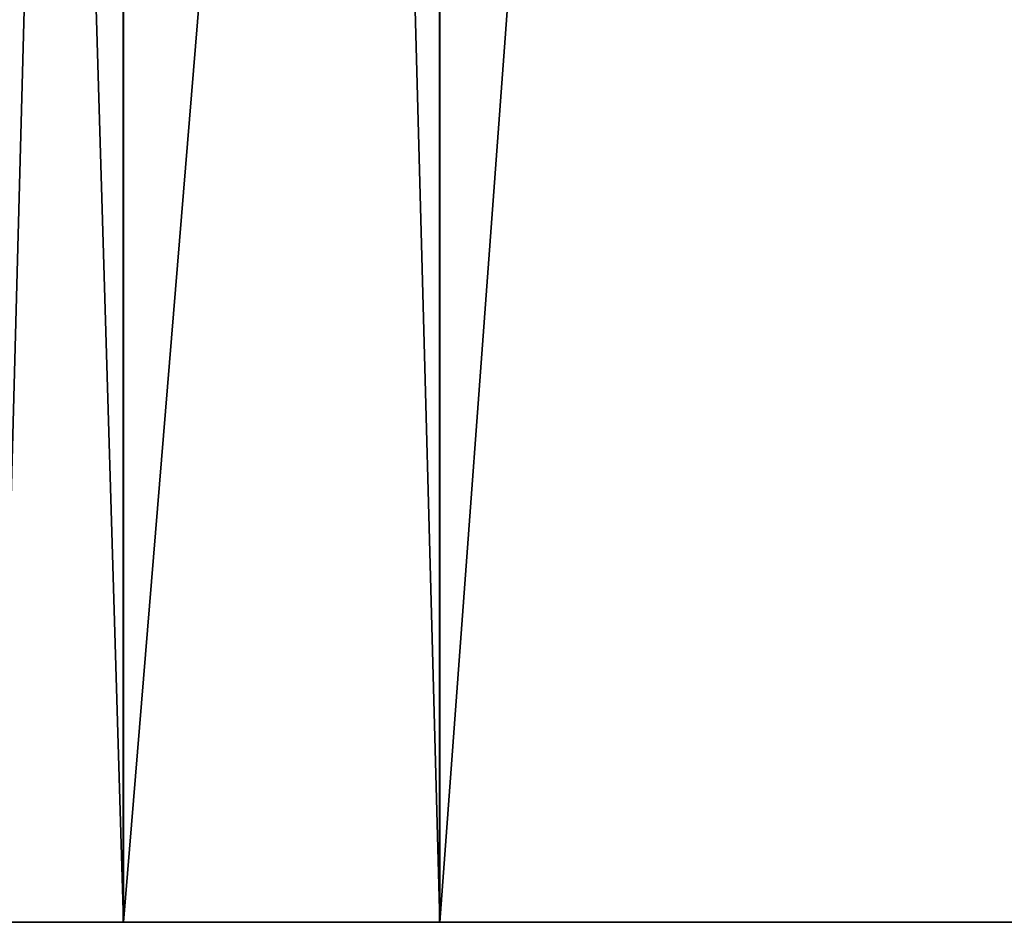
# Model space of a CAD drawing. Header units: millimetres. Extents: x -20.3 to 57, y -36.5 to 36.5.
# Tile 33 of 177: x 1.6 to 5.6, y -33.5 to -29.8. Entities that reach past the tile are written whole.
import ezdxf

# ---------------------------------------------------------------- set-up
doc = ezdxf.new("R2010")
doc.units = ezdxf.units.MM
doc.header["$LTSCALE"] = 81.481481
for name, color, linetype in [('11', 7, 'CONTINUOUS'), ('38', 7, 'CONTINUOUS'), ('39', 7, 'CONTINUOUS'), ('4', 7, 'CONTINUOUS'), ('47', 7, 'CONTINUOUS'), ('5', 7, 'CONTINUOUS')]:
    doc.layers.add(name, color=color, linetype=linetype)

msp = doc.modelspace()

# ---------------------------------------------------------------- linework, layer by layer
at = {"layer": '11', "linetype": 'Continuous'}
for points in [[(1.5, -33.5, -210), (3.3096, -33.5, -216.7515), (1.5, 33.5, -210), (1.5, -33.5, -210)], [(3.3096, -33.5, -216.7515), (3.3081, 33.5, -216.7489), (1.5, 33.5, -210), (3.3096, -33.5, -216.7515)], [(3.3096, -33.5, -216.7515), (8.2485, 33.5, -221.6904), (3.3081, 33.5, -216.7489), (3.3096, -33.5, -216.7515)], [(3.3096, -33.5, -216.7515), (8.2511, -33.5, -221.6919), (8.2485, 33.5, -221.6904), (3.3096, -33.5, -216.7515)]]:
    msp.add_3dface(points, dxfattribs=at)
at = {"layer": '38', "linetype": 'Continuous'}
for points in [[(0, 33.5, 210), (0, -33.5, 210), (2.0104, -33.5, 217.5013), (0, 33.5, 210)], [(2.0082, 33.5, 217.4974), (0, 33.5, 210), (2.0104, -33.5, 217.5013), (2.0082, 33.5, 217.4974)], [(7.4987, 33.5, 222.9896), (2.0082, 33.5, 217.4974), (2.0104, -33.5, 217.5013), (7.4987, 33.5, 222.9896)], [(7.5026, -33.5, 222.9918), (7.4987, 33.5, 222.9896), (2.0104, -33.5, 217.5013), (7.5026, -33.5, 222.9918)]]:
    msp.add_3dface(points, dxfattribs=at)
at = {"layer": '39', "linetype": 'Continuous'}
for points in [[(0, -33.5, 210), (1.5, -33.5, 210), (2.0104, -33.5, 217.5013), (0, -33.5, 210)], [(2.0104, -33.5, 217.5013), (1.5, -33.5, 210), (3.3081, -33.5, 216.7489), (2.0104, -33.5, 217.5013)], [(7.5026, -33.5, 222.9918), (2.0104, -33.5, 217.5013), (3.3081, -33.5, 216.7489), (7.5026, -33.5, 222.9918)], [(8.2485, -33.5, 221.6904), (7.5026, -33.5, 222.9918), (3.3081, -33.5, 216.7489), (8.2485, -33.5, 221.6904)]]:
    msp.add_3dface(points, dxfattribs=at)
at = {"layer": '4', "linetype": 'Continuous'}
for points in [[(0, -33.5, -210), (2.0082, -33.5, -217.4974), (1.5, -33.5, -210), (0, -33.5, -210)], [(1.5, -33.5, -210), (2.0082, -33.5, -217.4974), (3.3096, -33.5, -216.7515), (1.5, -33.5, -210)], [(2.0082, -33.5, -217.4974), (7.4987, -33.5, -222.9896), (8.2511, -33.5, -221.6919), (2.0082, -33.5, -217.4974)], [(3.3096, -33.5, -216.7515), (2.0082, -33.5, -217.4974), (8.2511, -33.5, -221.6919), (3.3096, -33.5, -216.7515)]]:
    msp.add_3dface(points, dxfattribs=at)
at = {"layer": '47', "linetype": 'Continuous'}
for points in [[(1.5, -33.5, 210), (1.5, 33.5, 210), (3.3096, 33.5, 216.7515), (1.5, -33.5, 210)], [(1.5, -33.5, 210), (3.3096, 33.5, 216.7515), (3.3081, -33.5, 216.7489), (1.5, -33.5, 210)], [(3.3096, 33.5, 216.7515), (8.2485, -33.5, 221.6904), (3.3081, -33.5, 216.7489), (3.3096, 33.5, 216.7515)], [(3.3096, 33.5, 216.7515), (8.2511, 33.5, 221.6919), (8.2485, -33.5, 221.6904), (3.3096, 33.5, 216.7515)]]:
    msp.add_3dface(points, dxfattribs=at)
at = {"layer": '5', "linetype": 'Continuous'}
for points in [[(2.0082, -33.5, -217.4974), (0, -33.5, -210), (2.0104, 33.5, -217.5013), (2.0082, -33.5, -217.4974)], [(2.0104, 33.5, -217.5013), (0, -33.5, -210), (0, 33.5, -210), (2.0104, 33.5, -217.5013)], [(7.4987, -33.5, -222.9896), (2.0082, -33.5, -217.4974), (2.0104, 33.5, -217.5013), (7.4987, -33.5, -222.9896)], [(7.5026, 33.5, -222.9918), (7.4987, -33.5, -222.9896), (2.0104, 33.5, -217.5013), (7.5026, 33.5, -222.9918)]]:
    msp.add_3dface(points, dxfattribs=at)

doc.saveas('drawing.dxf')
